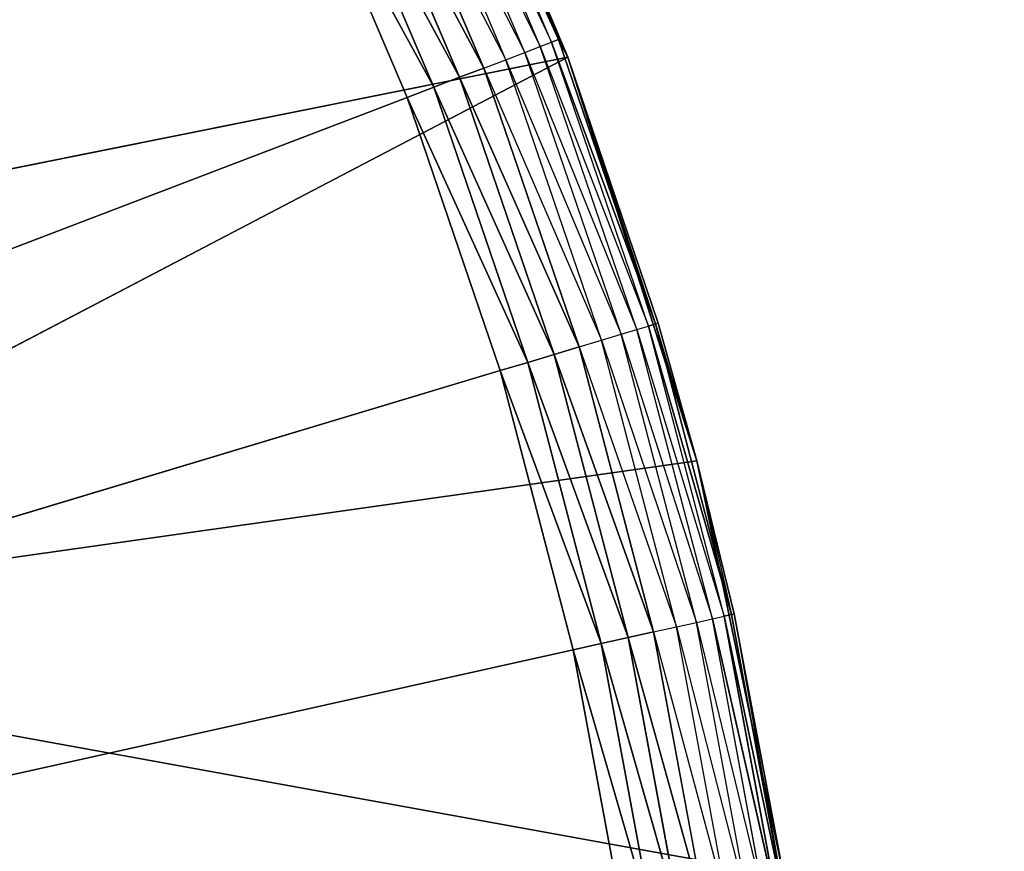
# Model space of a CAD drawing. Header units: centimetres. Extents: x 0.1 to 22.3, y 0.1 to 22.3.
# Tile 246 of 256: x 21.189 to 21.308, y 1.746 to 1.847. Entities that reach past the tile are written whole.
import ezdxf

# ---------------------------------------------------------------- set-up
doc = ezdxf.new("R2010")
doc.units = ezdxf.units.CM
doc.header["$LTSCALE"] = 2.54
doc.layers.get('0').update_dxf_attribs({"true_color": 0xff5454})

# ---------------------------------------------------------------- blocks, each defined once
blk = doc.blocks.new('Kosz na _mieci DELLA.STL')
at = {"color": 0}
for p, q in [((21.23472, 1.88935, 15.75), (21.25533, 1.84218, 15.75)), ((21.23472, 1.88935, 15.75), (21.25533, 1.84218, 15.75)), ((21.25336, 1.84399, 15.56316), (21.23911, 1.87752, 15.56316)), ((21.23911, 1.87752, 15.56316), (21.2542, 1.84431, 15.56653)), ((21.23911, 1.87752, 15.56316), (21.2542, 1.84431, 15.56653)), ((21.25533, 1.84218, 15.57), (21.23992, 1.8779, 15.56653)), ((21.25533, 1.84218, 15.57), (21.23992, 1.8779, 15.56653)), ((21.2542, 1.84431, 15.56653), (21.23992, 1.8779, 15.56653)), ((21.2542, 1.84431, 15.56653), (21.23992, 1.8779, 15.56653)), ((21.25533, 1.84218, 15.57), (21.2402, 1.87803, 15.57)), ((21.2402, 1.87803, 15.57), (21.25533, 1.84218, 15.75)), ((21.2402, 1.87803, 15.57), (21.25533, 1.84218, 15.75)), ((21.25533, 1.84218, 15.57), (21.2402, 1.87803, 15.57)), ((21.25011, 1.84274, 15.55714), (21.23596, 1.87604, 15.55714)), ((21.23596, 1.87604, 15.55714), (21.25198, 1.84346, 15.56)), ((21.25198, 1.84346, 15.56), (21.23777, 1.87689, 15.56)), ((21.23777, 1.87689, 15.56), (21.25336, 1.84399, 15.56316)), ((21.24781, 1.84186, 15.55468), (21.23373, 1.875, 15.55468)), ((21.23373, 1.875, 15.55468), (21.25011, 1.84274, 15.55714)), ((21.23114, 1.87378, 15.55268), (21.24781, 1.84186, 15.55468)), ((21.24514, 1.84084, 15.55268), (21.23114, 1.87378, 15.55268)), ((21.24219, 1.83972, 15.55121), (21.22828, 1.87244, 15.55121)), ((21.22828, 1.87244, 15.55121), (21.24514, 1.84084, 15.55268)), ((21.22828, 1.87244, 15.55121), (21.24514, 1.84084, 15.55268)), ((21.24219, 1.83972, 15.55121), (21.22828, 1.87244, 15.55121)), ((21.23905, 1.83851, 15.5503), (21.22523, 1.87101, 15.5503)), ((21.22523, 1.87101, 15.5503), (21.24219, 1.83972, 15.55121)), ((21.22523, 1.87101, 15.5503), (21.24219, 1.83972, 15.55121)), ((21.23905, 1.83851, 15.5503), (21.22523, 1.87101, 15.5503)), ((21.22209, 1.86954, 15.55), (21.2358, 1.83727, 15.55)), ((21.22209, 1.86954, 15.55), (21.2358, 1.83727, 15.55)), ((21.22209, 1.86954, 15.55), (21.23905, 1.83851, 15.5503)), ((21.22209, 1.86954, 15.55), (21.23905, 1.83851, 15.5503)), ((21.25198, 1.84346, 15.56), (21.25336, 1.84399, 15.56316)), ((21.25336, 1.84399, 15.56316), (21.2542, 1.84431, 15.56653)), ((21.25336, 1.84399, 15.56316), (21.2542, 1.84431, 15.56653)), ((21.26512, 1.8095, 15.56316), (21.25336, 1.84399, 15.56316)), ((21.25336, 1.84399, 15.56316), (21.26598, 1.80976, 15.56653)), ((21.25336, 1.84399, 15.56316), (21.26598, 1.80976, 15.56653)), ((21.25533, 1.84218, 15.57), (21.2542, 1.84431, 15.56653)), ((21.25533, 1.84218, 15.57), (21.2542, 1.84431, 15.56653)), ((21.26598, 1.80976, 15.56653), (21.2542, 1.84431, 15.56653)), ((21.26598, 1.80976, 15.56653), (21.2542, 1.84431, 15.56653)), ((21.24781, 1.84186, 15.55468), (21.25011, 1.84274, 15.55714)), ((21.25011, 1.84274, 15.55714), (21.25198, 1.84346, 15.56)), ((21.26179, 1.8085, 15.55714), (21.25011, 1.84274, 15.55714)), ((21.25011, 1.84274, 15.55714), (21.26371, 1.80908, 15.56)), ((21.26371, 1.80908, 15.56), (21.25198, 1.84346, 15.56)), ((21.25198, 1.84346, 15.56), (21.26512, 1.8095, 15.56316)), ((21.25533, 1.84218, 15.75), (21.10544, 1.81209, 15.75)), ((21.25533, 1.84218, 15.75), (21.10544, 1.81209, 15.75)), ((21.25533, 1.84218, 15.75), (21.121, 1.7719, 15.75)), ((21.25533, 1.84218, 15.75), (21.121, 1.7719, 15.75)), ((21.24514, 1.84084, 15.55268), (21.24781, 1.84186, 15.55468)), ((21.25943, 1.80779, 15.55468), (21.24781, 1.84186, 15.55468)), ((21.24781, 1.84186, 15.55468), (21.26179, 1.8085, 15.55714)), ((21.25533, 1.84218, 15.57), (21.25533, 1.84218, 15.75)), ((21.25533, 1.84218, 15.75), (21.26628, 1.80985, 15.57)), ((21.26628, 1.80985, 15.57), (21.25533, 1.84218, 15.57)), ((21.25533, 1.84218, 15.75), (21.26628, 1.80985, 15.57)), ((21.25533, 1.84218, 15.75), (21.27099, 1.79314, 15.75)), ((21.25533, 1.84218, 15.57), (21.25533, 1.84218, 15.75)), ((21.25533, 1.84218, 15.75), (21.27099, 1.79314, 15.75)), ((21.25533, 1.84218, 15.57), (21.26598, 1.80976, 15.56653)), ((21.26628, 1.80985, 15.57), (21.25533, 1.84218, 15.57)), ((21.25533, 1.84218, 15.57), (21.26598, 1.80976, 15.56653)), ((21.24219, 1.83972, 15.55121), (21.24514, 1.84084, 15.55268)), ((21.24219, 1.83972, 15.55121), (21.24514, 1.84084, 15.55268)), ((21.24514, 1.84084, 15.55268), (21.25943, 1.80779, 15.55468)), ((21.2567, 1.80697, 15.55268), (21.24514, 1.84084, 15.55268)), ((21.23905, 1.83851, 15.5503), (21.24219, 1.83972, 15.55121)), ((21.23905, 1.83851, 15.5503), (21.24219, 1.83972, 15.55121)), ((21.25367, 1.80606, 15.55121), (21.24219, 1.83972, 15.55121)), ((21.24219, 1.83972, 15.55121), (21.2567, 1.80697, 15.55268)), ((21.24219, 1.83972, 15.55121), (21.2567, 1.80697, 15.55268)), ((21.25367, 1.80606, 15.55121), (21.24219, 1.83972, 15.55121)), ((21.2358, 1.83727, 15.55), (21.23905, 1.83851, 15.5503)), ((21.2358, 1.83727, 15.55), (21.23905, 1.83851, 15.5503)), ((21.25045, 1.80509, 15.5503), (21.23905, 1.83851, 15.5503)), ((21.23905, 1.83851, 15.5503), (21.25367, 1.80606, 15.55121)), ((21.23905, 1.83851, 15.5503), (21.25367, 1.80606, 15.55121)), ((21.25045, 1.80509, 15.5503), (21.23905, 1.83851, 15.5503)), ((21.2358, 1.83727, 15.55), (20.78747, 1.6658, 15.55)), ((21.2358, 1.83727, 15.55), (20.78747, 1.6658, 15.55)), ((21.2358, 1.83727, 15.55), (21.24712, 1.80409, 15.55)), ((21.2358, 1.83727, 15.55), (21.24712, 1.80409, 15.55)), ((21.2358, 1.83727, 15.55), (21.25045, 1.80509, 15.5503)), ((21.2358, 1.83727, 15.55), (21.25045, 1.80509, 15.5503)), ((21.26179, 1.8085, 15.55714), (21.26371, 1.80908, 15.56)), ((21.26371, 1.80908, 15.56), (21.26512, 1.8095, 15.56316)), ((21.2729, 1.77393, 15.56), (21.26371, 1.80908, 15.56)), ((21.26371, 1.80908, 15.56), (21.27433, 1.77425, 15.56316)), ((21.26512, 1.8095, 15.56316), (21.26598, 1.80976, 15.56653)), ((21.26512, 1.8095, 15.56316), (21.26598, 1.80976, 15.56653)), ((21.27433, 1.77425, 15.56316), (21.26512, 1.8095, 15.56316)), ((21.26512, 1.8095, 15.56316), (21.27522, 1.77445, 15.56653)), ((21.26512, 1.8095, 15.56316), (21.27522, 1.77445, 15.56653)), ((21.26628, 1.80985, 15.57), (21.26598, 1.80976, 15.56653)), ((21.27099, 1.79314, 15.57), (21.26598, 1.80976, 15.56653)), ((21.27522, 1.77445, 15.56653), (21.26598, 1.80976, 15.56653)), ((21.27522, 1.77445, 15.56653), (21.26598, 1.80976, 15.56653)), ((21.27099, 1.79314, 15.75), (21.26628, 1.80985, 15.57)), ((21.27099, 1.79314, 15.75), (21.26628, 1.80985, 15.57)), ((21.27099, 1.79314, 15.57), (21.26628, 1.80985, 15.57)), ((21.25943, 1.80779, 15.55468), (21.26179, 1.8085, 15.55714)), ((21.27095, 1.7735, 15.55714), (21.26179, 1.8085, 15.55714)), ((21.26179, 1.8085, 15.55714), (21.2729, 1.77393, 15.56)), ((21.25367, 1.80606, 15.55121), (21.2567, 1.80697, 15.55268)), ((21.25367, 1.80606, 15.55121), (21.2567, 1.80697, 15.55268)), ((21.2567, 1.80697, 15.55268), (21.25943, 1.80779, 15.55468)), ((21.2567, 1.80697, 15.55268), (21.26854, 1.77296, 15.55468)), ((21.26575, 1.77234, 15.55268), (21.2567, 1.80697, 15.55268)), ((21.26854, 1.77296, 15.55468), (21.25943, 1.80779, 15.55468)), ((21.25943, 1.80779, 15.55468), (21.27095, 1.7735, 15.55714)), ((21.25045, 1.80509, 15.5503), (21.25367, 1.80606, 15.55121)), ((21.25045, 1.80509, 15.5503), (21.25367, 1.80606, 15.55121)), ((21.26267, 1.77165, 15.55121), (21.25367, 1.80606, 15.55121)), ((21.25367, 1.80606, 15.55121), (21.26575, 1.77234, 15.55268)), ((21.25367, 1.80606, 15.55121), (21.26575, 1.77234, 15.55268)), ((21.26267, 1.77165, 15.55121), (21.25367, 1.80606, 15.55121)), ((21.24712, 1.80409, 15.55), (21.25045, 1.80509, 15.5503)), ((21.24712, 1.80409, 15.55), (21.25045, 1.80509, 15.5503)), ((21.25938, 1.77092, 15.5503), (21.25045, 1.80509, 15.5503)), ((21.25045, 1.80509, 15.5503), (21.26267, 1.77165, 15.55121)), ((21.25045, 1.80509, 15.5503), (21.26267, 1.77165, 15.55121)), ((21.25938, 1.77092, 15.5503), (21.25045, 1.80509, 15.5503)), ((20.78747, 1.6658, 15.55), (21.24712, 1.80409, 15.55)), ((20.78747, 1.6658, 15.55), (21.24712, 1.80409, 15.55)), ((21.24712, 1.80409, 15.55), (21.25599, 1.77017, 15.55)), ((21.24712, 1.80409, 15.55), (21.25599, 1.77017, 15.55)), ((21.24712, 1.80409, 15.55), (21.25938, 1.77092, 15.5503)), ((21.24712, 1.80409, 15.55), (21.25938, 1.77092, 15.5503)), ((21.27099, 1.79314, 15.75), (21.121, 1.7719, 15.75)), ((21.27099, 1.79314, 15.75), (21.121, 1.7719, 15.75)), ((21.27551, 1.77452, 15.57), (21.27099, 1.79314, 15.75)), ((21.27099, 1.79314, 15.75), (21.28152, 1.74275, 15.75)), ((21.27099, 1.79314, 15.75), (21.27099, 1.79314, 15.57)), ((21.27099, 1.79314, 15.75), (21.27099, 1.79314, 15.57)), ((21.27551, 1.77452, 15.57), (21.27099, 1.79314, 15.75)), ((21.27551, 1.77452, 15.57), (21.27099, 1.79314, 15.57)), ((21.27099, 1.79314, 15.75), (21.28152, 1.74275, 15.75)), ((21.27099, 1.79314, 15.57), (21.27522, 1.77445, 15.56653)), ((21.27433, 1.77425, 15.56316), (21.27522, 1.77445, 15.56653)), ((21.27433, 1.77425, 15.56316), (21.27522, 1.77445, 15.56653)), ((21.27551, 1.77452, 15.57), (21.27522, 1.77445, 15.56653)), ((21.28185, 1.73856, 15.56653), (21.27522, 1.77445, 15.56653)), ((21.28185, 1.73856, 15.56653), (21.27522, 1.77445, 15.56653)), ((21.28152, 1.74275, 15.57), (21.27551, 1.77452, 15.57)), ((21.27551, 1.77452, 15.57), (21.28152, 1.74275, 15.75)), ((21.27551, 1.77452, 15.57), (21.28152, 1.74275, 15.75)), ((21.27551, 1.77452, 15.57), (21.28185, 1.73856, 15.56653)), ((21.26854, 1.77296, 15.55468), (21.27095, 1.7735, 15.55714)), ((21.27095, 1.7735, 15.55714), (21.2729, 1.77393, 15.56)), ((21.27752, 1.73792, 15.55714), (21.27095, 1.7735, 15.55714)), ((21.27095, 1.7735, 15.55714), (21.2795, 1.73821, 15.56)), ((21.2729, 1.77393, 15.56), (21.27433, 1.77425, 15.56316)), ((21.2795, 1.73821, 15.56), (21.2729, 1.77393, 15.56)), ((21.2729, 1.77393, 15.56), (21.28095, 1.73843, 15.56316)), ((21.2729, 1.77393, 15.56), (21.28095, 1.73843, 15.56316)), ((21.28095, 1.73843, 15.56316), (21.27433, 1.77425, 15.56316)), ((21.27433, 1.77425, 15.56316), (21.28185, 1.73856, 15.56653)), ((21.27433, 1.77425, 15.56316), (21.28185, 1.73856, 15.56653)), ((21.28095, 1.73843, 15.56316), (21.27433, 1.77425, 15.56316)), ((21.26267, 1.77165, 15.55121), (21.26575, 1.77234, 15.55268)), ((21.26267, 1.77165, 15.55121), (21.26575, 1.77234, 15.55268)), ((21.26575, 1.77234, 15.55268), (21.26854, 1.77296, 15.55468)), ((21.26575, 1.77234, 15.55268), (21.27508, 1.73756, 15.55468)), ((21.27225, 1.73715, 15.55268), (21.26575, 1.77234, 15.55268)), ((21.27508, 1.73756, 15.55468), (21.26854, 1.77296, 15.55468)), ((21.26854, 1.77296, 15.55468), (21.27752, 1.73792, 15.55714)), ((21.28152, 1.74275, 15.75), (21.121, 1.7719, 15.75)), ((21.28152, 1.74275, 15.75), (21.121, 1.7719, 15.75)), ((21.25599, 1.77017, 15.55), (21.25938, 1.77092, 15.5503)), ((21.25599, 1.77017, 15.55), (21.25938, 1.77092, 15.5503)), ((21.25938, 1.77092, 15.5503), (21.26267, 1.77165, 15.55121)), ((21.25938, 1.77092, 15.5503), (21.26267, 1.77165, 15.55121)), ((21.2658, 1.73619, 15.5503), (21.25938, 1.77092, 15.5503)), ((21.25938, 1.77092, 15.5503), (21.26913, 1.73669, 15.55121)), ((21.25938, 1.77092, 15.5503), (21.26913, 1.73669, 15.55121)), ((21.2658, 1.73619, 15.5503), (21.25938, 1.77092, 15.5503)), ((21.26913, 1.73669, 15.55121), (21.26267, 1.77165, 15.55121)), ((21.26267, 1.77165, 15.55121), (21.27225, 1.73715, 15.55268)), ((21.26267, 1.77165, 15.55121), (21.27225, 1.73715, 15.55268)), ((21.26913, 1.73669, 15.55121), (21.26267, 1.77165, 15.55121)), ((21.25599, 1.77017, 15.55), (20.78747, 1.6658, 15.55)), ((21.25599, 1.77017, 15.55), (20.78747, 1.6658, 15.55)), ((21.25599, 1.77017, 15.55), (21.26236, 1.73569, 15.55)), ((21.25599, 1.77017, 15.55), (21.26236, 1.73569, 15.55)), ((21.25599, 1.77017, 15.55), (21.2658, 1.73619, 15.5503)), ((21.25599, 1.77017, 15.55), (21.2658, 1.73619, 15.5503))]:
    blk.add_line(p, q, dxfattribs=at)
mesh = blk.add_polyface(dxfattribs=at)
corners = [(22.13747, 22.1158, 47.35), (19.83748, 18.8158, 47.35), (22.13747, 0.3158, 47.35)]
mesh.append_faces([[corners[k] for k in face] for face in [(0, 1, 2)]], dxfattribs={"color": 0})
mesh = blk.add_polyface(dxfattribs=at)
corners = [(22.13747, 0.3158, 47.25), (19.83748, 3.6158, 47.25), (22.13747, 22.1158, 47.25)]
mesh.append_faces([[corners[k] for k in face] for face in [(0, 1, 2)]], dxfattribs={"color": 0})
mesh = blk.add_polyface(dxfattribs=at)
corners = [(21.83747, 0.6158, 15.75), (0.63747, 0.6158, 15.75), (21.83747, 21.8158, 15.75)]
mesh.append_faces([[corners[k] for k in face] for face in [(0, 1, 2)]], dxfattribs={"color": 0})
mesh = blk.add_polyface(dxfattribs=at)
corners = [(21.83747, 21.8158, 15.75), (0.63747, 0.6158, 15.75), (0.63747, 21.8158, 15.75)]
mesh.append_faces([[corners[k] for k in face] for face in [(0, 1, 2)]], dxfattribs={"color": 0})
mesh = blk.add_polyface(dxfattribs=at)
corners = [(21.83747, 0.6158, 15.95), (0.63747, 21.8158, 15.95), (0.63747, 0.6158, 15.95)]
mesh.append_faces([[corners[k] for k in face] for face in [(0, 1, 2)]], dxfattribs={"color": 0})
mesh = blk.add_polyface(dxfattribs=at)
corners = [(21.83747, 21.8158, 15.95), (0.63747, 21.8158, 15.95), (21.83747, 0.6158, 15.95)]
mesh.append_faces([[corners[k] for k in face] for face in [(0, 1, 2)]], dxfattribs={"color": 0})
mesh = blk.add_polyface(dxfattribs=at)
corners = [(22.13747, 0.3158, 47.35), (19.83748, 18.8158, 47.35), (19.83748, 3.6158, 47.35)]
mesh.append_faces([[corners[k] for k in face] for face in [(0, 1, 2)]], dxfattribs={"color": 0})
mesh = blk.add_polyface(dxfattribs=at)
corners = [(22.13747, 0.3158, 47.35), (19.83748, 3.6158, 47.35), (19.82228, 3.44215, 47.35)]
mesh.append_faces([[corners[k] for k in face] for face in [(0, 1, 2)]], dxfattribs={"color": 0})
mesh = blk.add_polyface(dxfattribs=at)
corners = [(22.13747, 0.3158, 47.25), (19.82228, 3.44215, 47.25), (19.83748, 3.6158, 47.25)]
mesh.append_faces([[corners[k] for k in face] for face in [(0, 1, 2)]], dxfattribs={"color": 0})
mesh = blk.add_polyface(dxfattribs=at)
corners = [(22.13747, 0.3158, 47.35), (19.82228, 3.44215, 47.35), (19.77717, 3.27378, 47.35)]
mesh.append_faces([[corners[k] for k in face] for face in [(0, 1, 2)]], dxfattribs={"color": 0})
mesh = blk.add_polyface(dxfattribs=at)
corners = [(22.13747, 0.3158, 47.25), (19.77717, 3.27378, 47.25), (19.82228, 3.44215, 47.25)]
mesh.append_faces([[corners[k] for k in face] for face in [(0, 1, 2)]], dxfattribs={"color": 0})
mesh = blk.add_polyface(dxfattribs=at)
corners = [(22.13747, 0.3158, 47.35), (19.77717, 3.27378, 47.35), (19.7035, 3.1158, 47.35)]
mesh.append_faces([[corners[k] for k in face] for face in [(0, 1, 2)]], dxfattribs={"color": 0})
mesh = blk.add_polyface(dxfattribs=at)
corners = [(22.13747, 0.3158, 47.25), (19.7035, 3.1158, 47.25), (19.77717, 3.27378, 47.25)]
mesh.append_faces([[corners[k] for k in face] for face in [(0, 1, 2)]], dxfattribs={"color": 0})
mesh = blk.add_polyface(dxfattribs=at)
corners = [(22.13747, 0.3158, 47.35), (19.7035, 3.1158, 47.35), (19.60352, 2.97301, 47.35)]
mesh.append_faces([[corners[k] for k in face] for face in [(0, 1, 2)]], dxfattribs={"color": 0})
mesh = blk.add_polyface(dxfattribs=at)
corners = [(22.13747, 0.3158, 47.25), (19.60352, 2.97301, 47.25), (19.7035, 3.1158, 47.25)]
mesh.append_faces([[corners[k] for k in face] for face in [(0, 1, 2)]], dxfattribs={"color": 0})
mesh = blk.add_polyface(dxfattribs=at)
corners = [(22.13747, 0.3158, 47.35), (19.60352, 2.97301, 47.35), (19.48026, 2.84976, 47.35)]
mesh.append_faces([[corners[k] for k in face] for face in [(0, 1, 2)]], dxfattribs={"color": 0})
mesh = blk.add_polyface(dxfattribs=at)
corners = [(22.13747, 0.3158, 47.25), (19.48026, 2.84976, 47.25), (19.60352, 2.97301, 47.25)]
mesh.append_faces([[corners[k] for k in face] for face in [(0, 1, 2)]], dxfattribs={"color": 0})
mesh = blk.add_polyface(dxfattribs=at)
corners = [(22.13747, 0.3158, 47.35), (19.48026, 2.84976, 47.35), (19.33747, 2.74978, 47.35)]
mesh.append_faces([[corners[k] for k in face] for face in [(0, 1, 2)]], dxfattribs={"color": 0})
mesh = blk.add_polyface(dxfattribs=at)
corners = [(22.13747, 0.3158, 47.25), (19.33747, 2.74978, 47.25), (19.48026, 2.84976, 47.25)]
mesh.append_faces([[corners[k] for k in face] for face in [(0, 1, 2)]], dxfattribs={"color": 0})
mesh = blk.add_polyface(dxfattribs=at)
corners = [(22.13747, 0.3158, 47.35), (19.33747, 2.74978, 47.35), (19.1795, 2.67611, 47.35)]
mesh.append_faces([[corners[k] for k in face] for face in [(0, 1, 2)]], dxfattribs={"color": 0})
mesh = blk.add_polyface(dxfattribs=at)
corners = [(22.13747, 0.3158, 47.25), (19.1795, 2.67611, 47.25), (19.33747, 2.74978, 47.25)]
mesh.append_faces([[corners[k] for k in face] for face in [(0, 1, 2)]], dxfattribs={"color": 0})
mesh = blk.add_polyface(dxfattribs=at)
corners = [(22.13747, 0.3158, 47.35), (19.1795, 2.67611, 47.35), (19.01112, 2.63099, 47.35)]
mesh.append_faces([[corners[k] for k in face] for face in [(0, 1, 2)]], dxfattribs={"color": 0})
mesh = blk.add_polyface(dxfattribs=at)
corners = [(22.13747, 0.3158, 47.25), (19.01112, 2.63099, 47.25), (19.1795, 2.67611, 47.25)]
mesh.append_faces([[corners[k] for k in face] for face in [(0, 1, 2)]], dxfattribs={"color": 0})
mesh = blk.add_polyface(dxfattribs=at)
corners = [(22.13747, 0.3158, 47.35), (19.01112, 2.63099, 47.35), (18.83747, 2.6158, 47.35)]
mesh.append_faces([[corners[k] for k in face] for face in [(0, 1, 2)]], dxfattribs={"color": 0})
mesh = blk.add_polyface(dxfattribs=at)
corners = [(22.13747, 0.3158, 47.25), (18.83747, 2.6158, 47.25), (19.01112, 2.63099, 47.25)]
mesh.append_faces([[corners[k] for k in face] for face in [(0, 1, 2)]], dxfattribs={"color": 0})
mesh = blk.add_polyface(dxfattribs=at)
corners = [(22.13747, 0.3158, 47.35), (18.83747, 2.6158, 47.35), (0.33747, 0.3158, 47.35)]
mesh.append_faces([[corners[k] for k in face] for face in [(0, 1, 2)]], dxfattribs={"color": 0})
mesh = blk.add_polyface(dxfattribs=at)
corners = [(22.13747, 0.3158, 47.25), (0.33747, 0.3158, 47.25), (3.63747, 2.6158, 47.25)]
mesh.append_faces([[corners[k] for k in face] for face in [(0, 1, 2)]], dxfattribs={"color": 0})
mesh = blk.add_polyface(dxfattribs=at)
corners = [(22.13747, 0.3158, 47.25), (3.63747, 2.6158, 47.25), (18.83747, 2.6158, 47.25)]
mesh.append_faces([[corners[k] for k in face] for face in [(0, 1, 2)]], dxfattribs={"color": 0})
mesh = blk.add_polyface(dxfattribs=at)
corners = [(21.20606, 1.90072, 15.55), (20.78747, 1.6658, 15.55), (21.18779, 1.93065, 15.55)]
mesh.append_faces([[corners[k] for k in face] for face in [(0, 1, 2)]], dxfattribs={"color": 0})
mesh = blk.add_polyface(dxfattribs=at)
corners = [(21.22209, 1.86954, 15.55), (20.78747, 1.6658, 15.55), (21.20606, 1.90072, 15.55)]
mesh.append_faces([[corners[k] for k in face] for face in [(0, 1, 2)]], dxfattribs={"color": 0})
mesh = blk.add_polyface(dxfattribs=at)
corners = [(21.23472, 1.88935, 15.75), (21.08505, 1.85005, 15.75), (21.10544, 1.81209, 15.75)]
mesh.append_faces([[corners[k] for k in face] for face in [(0, 1, 2)]], dxfattribs={"color": 0})
mesh = blk.add_polyface(dxfattribs=at)
corners = [(21.25533, 1.84218, 15.75), (21.23472, 1.88935, 15.75), (21.10544, 1.81209, 15.75)]
mesh.append_faces([[corners[k] for k in face] for face in [(0, 1, 2)]], dxfattribs={"color": 0})
mesh = blk.add_polyface(dxfattribs=at)
corners = [(21.23472, 1.88935, 15.75), (21.25533, 1.84218, 15.75), (21.2402, 1.87803, 15.57)]
mesh.append_faces([[corners[k] for k in face] for face in [(0, 1, 2)]], dxfattribs={"color": 0})
mesh = blk.add_polyface(dxfattribs=at)
corners = [(21.23992, 1.8779, 15.56653), (21.2542, 1.84431, 15.56653), (21.23911, 1.87752, 15.56316)]
mesh.append_faces([[corners[k] for k in face] for face in [(0, 1, 2)]], dxfattribs={"color": 0})
mesh = blk.add_polyface(dxfattribs=at)
corners = [(21.23911, 1.87752, 15.56316), (21.2542, 1.84431, 15.56653), (21.25336, 1.84399, 15.56316)]
mesh.append_faces([[corners[k] for k in face] for face in [(0, 1, 2)]], dxfattribs={"color": 0})
mesh = blk.add_polyface(dxfattribs=at)
corners = [(21.2402, 1.87803, 15.57), (21.25533, 1.84218, 15.57), (21.23992, 1.8779, 15.56653)]
mesh.append_faces([[corners[k] for k in face] for face in [(0, 1, 2)]], dxfattribs={"color": 0})
mesh = blk.add_polyface(dxfattribs=at)
corners = [(21.23992, 1.8779, 15.56653), (21.25533, 1.84218, 15.57), (21.2542, 1.84431, 15.56653)]
mesh.append_faces([[corners[k] for k in face] for face in [(0, 1, 2)]], dxfattribs={"color": 0})
mesh = blk.add_polyface(dxfattribs=at)
corners = [(21.2402, 1.87803, 15.57), (21.25533, 1.84218, 15.75), (21.25533, 1.84218, 15.57)]
mesh.append_faces([[corners[k] for k in face] for face in [(0, 1, 2)]], dxfattribs={"color": 0})
mesh = blk.add_polyface(dxfattribs=at)
corners = [(21.24514, 1.84084, 15.55268), (21.22828, 1.87244, 15.55121), (21.23114, 1.87378, 15.55268)]
mesh.append_faces([[corners[k] for k in face] for face in [(0, 1, 2)]], dxfattribs={"color": 0})
mesh = blk.add_polyface(dxfattribs=at)
corners = [(21.24219, 1.83972, 15.55121), (21.22523, 1.87101, 15.5503), (21.22828, 1.87244, 15.55121)]
mesh.append_faces([[corners[k] for k in face] for face in [(0, 1, 2)]], dxfattribs={"color": 0})
mesh = blk.add_polyface(dxfattribs=at)
corners = [(21.24514, 1.84084, 15.55268), (21.24219, 1.83972, 15.55121), (21.22828, 1.87244, 15.55121)]
mesh.append_faces([[corners[k] for k in face] for face in [(0, 1, 2)]], dxfattribs={"color": 0})
mesh = blk.add_polyface(dxfattribs=at)
corners = [(21.23905, 1.83851, 15.5503), (21.22209, 1.86954, 15.55), (21.22523, 1.87101, 15.5503)]
mesh.append_faces([[corners[k] for k in face] for face in [(0, 1, 2)]], dxfattribs={"color": 0})
mesh = blk.add_polyface(dxfattribs=at)
corners = [(21.24219, 1.83972, 15.55121), (21.23905, 1.83851, 15.5503), (21.22523, 1.87101, 15.5503)]
mesh.append_faces([[corners[k] for k in face] for face in [(0, 1, 2)]], dxfattribs={"color": 0})
mesh = blk.add_polyface(dxfattribs=at)
corners = [(21.2358, 1.83727, 15.55), (20.78747, 1.6658, 15.55), (21.22209, 1.86954, 15.55)]
mesh.append_faces([[corners[k] for k in face] for face in [(0, 1, 2)]], dxfattribs={"color": 0})
mesh = blk.add_polyface(dxfattribs=at)
corners = [(21.23905, 1.83851, 15.5503), (21.2358, 1.83727, 15.55), (21.22209, 1.86954, 15.55)]
mesh.append_faces([[corners[k] for k in face] for face in [(0, 1, 2)]], dxfattribs={"color": 0})
mesh = blk.add_polyface(dxfattribs=at)
corners = [(21.2542, 1.84431, 15.56653), (21.26598, 1.80976, 15.56653), (21.25336, 1.84399, 15.56316)]
mesh.append_faces([[corners[k] for k in face] for face in [(0, 1, 2)]], dxfattribs={"color": 0})
mesh = blk.add_polyface(dxfattribs=at)
corners = [(21.25336, 1.84399, 15.56316), (21.26598, 1.80976, 15.56653), (21.26512, 1.8095, 15.56316)]
mesh.append_faces([[corners[k] for k in face] for face in [(0, 1, 2)]], dxfattribs={"color": 0})
mesh = blk.add_polyface(dxfattribs=at)
corners = [(21.2542, 1.84431, 15.56653), (21.25533, 1.84218, 15.57), (21.26598, 1.80976, 15.56653)]
mesh.append_faces([[corners[k] for k in face] for face in [(0, 1, 2)]], dxfattribs={"color": 0})
mesh = blk.add_polyface(dxfattribs=at)
corners = [(21.25533, 1.84218, 15.75), (21.10544, 1.81209, 15.75), (21.121, 1.7719, 15.75)]
mesh.append_faces([[corners[k] for k in face] for face in [(0, 1, 2)]], dxfattribs={"color": 0})
mesh = blk.add_polyface(dxfattribs=at)
corners = [(21.27099, 1.79314, 15.75), (21.25533, 1.84218, 15.75), (21.121, 1.7719, 15.75)]
mesh.append_faces([[corners[k] for k in face] for face in [(0, 1, 2)]], dxfattribs={"color": 0})
mesh = blk.add_polyface(dxfattribs=at)
corners = [(21.25533, 1.84218, 15.75), (21.26628, 1.80985, 15.57), (21.25533, 1.84218, 15.57)]
mesh.append_faces([[corners[k] for k in face] for face in [(0, 1, 2)]], dxfattribs={"color": 0})
mesh = blk.add_polyface(dxfattribs=at)
corners = [(21.25533, 1.84218, 15.75), (21.27099, 1.79314, 15.75), (21.26628, 1.80985, 15.57)]
mesh.append_faces([[corners[k] for k in face] for face in [(0, 1, 2)]], dxfattribs={"color": 0})
mesh = blk.add_polyface(dxfattribs=at)
corners = [(21.25533, 1.84218, 15.57), (21.26628, 1.80985, 15.57), (21.26598, 1.80976, 15.56653)]
mesh.append_faces([[corners[k] for k in face] for face in [(0, 1, 2)]], dxfattribs={"color": 0})
mesh = blk.add_polyface(dxfattribs=at)
corners = [(21.2567, 1.80697, 15.55268), (21.24219, 1.83972, 15.55121), (21.24514, 1.84084, 15.55268)]
mesh.append_faces([[corners[k] for k in face] for face in [(0, 1, 2)]], dxfattribs={"color": 0})
mesh = blk.add_polyface(dxfattribs=at)
corners = [(21.25367, 1.80606, 15.55121), (21.23905, 1.83851, 15.5503), (21.24219, 1.83972, 15.55121)]
mesh.append_faces([[corners[k] for k in face] for face in [(0, 1, 2)]], dxfattribs={"color": 0})
mesh = blk.add_polyface(dxfattribs=at)
corners = [(21.2567, 1.80697, 15.55268), (21.25367, 1.80606, 15.55121), (21.24219, 1.83972, 15.55121)]
mesh.append_faces([[corners[k] for k in face] for face in [(0, 1, 2)]], dxfattribs={"color": 0})
mesh = blk.add_polyface(dxfattribs=at)
corners = [(21.25045, 1.80509, 15.5503), (21.2358, 1.83727, 15.55), (21.23905, 1.83851, 15.5503)]
mesh.append_faces([[corners[k] for k in face] for face in [(0, 1, 2)]], dxfattribs={"color": 0})
mesh = blk.add_polyface(dxfattribs=at)
corners = [(21.25367, 1.80606, 15.55121), (21.25045, 1.80509, 15.5503), (21.23905, 1.83851, 15.5503)]
mesh.append_faces([[corners[k] for k in face] for face in [(0, 1, 2)]], dxfattribs={"color": 0})
mesh = blk.add_polyface(dxfattribs=at)
corners = [(21.24712, 1.80409, 15.55), (20.78747, 1.6658, 15.55), (21.2358, 1.83727, 15.55)]
mesh.append_faces([[corners[k] for k in face] for face in [(0, 1, 2)]], dxfattribs={"color": 0})
mesh = blk.add_polyface(dxfattribs=at)
corners = [(21.25045, 1.80509, 15.5503), (21.24712, 1.80409, 15.55), (21.2358, 1.83727, 15.55)]
mesh.append_faces([[corners[k] for k in face] for face in [(0, 1, 2)]], dxfattribs={"color": 0})
mesh = blk.add_polyface(dxfattribs=at)
corners = [(21.26598, 1.80976, 15.56653), (21.27522, 1.77445, 15.56653), (21.26512, 1.8095, 15.56316)]
mesh.append_faces([[corners[k] for k in face] for face in [(0, 1, 2)]], dxfattribs={"color": 0})
mesh = blk.add_polyface(dxfattribs=at)
corners = [(21.26512, 1.8095, 15.56316), (21.27522, 1.77445, 15.56653), (21.27433, 1.77425, 15.56316)]
mesh.append_faces([[corners[k] for k in face] for face in [(0, 1, 2)]], dxfattribs={"color": 0})
mesh = blk.add_polyface(dxfattribs=at)
corners = [(21.26598, 1.80976, 15.56653), (21.27099, 1.79314, 15.57), (21.27522, 1.77445, 15.56653)]
mesh.append_faces([[corners[k] for k in face] for face in [(0, 1, 2)]], dxfattribs={"color": 0})
mesh = blk.add_polyface(dxfattribs=at)
corners = [(21.26628, 1.80985, 15.57), (21.27099, 1.79314, 15.75), (21.27099, 1.79314, 15.57)]
mesh.append_faces([[corners[k] for k in face] for face in [(0, 1, 2)]], dxfattribs={"color": 0})
mesh = blk.add_polyface(dxfattribs=at)
corners = [(21.26575, 1.77234, 15.55268), (21.25367, 1.80606, 15.55121), (21.2567, 1.80697, 15.55268)]
mesh.append_faces([[corners[k] for k in face] for face in [(0, 1, 2)]], dxfattribs={"color": 0})
mesh = blk.add_polyface(dxfattribs=at)
corners = [(21.26267, 1.77165, 15.55121), (21.25045, 1.80509, 15.5503), (21.25367, 1.80606, 15.55121)]
mesh.append_faces([[corners[k] for k in face] for face in [(0, 1, 2)]], dxfattribs={"color": 0})
mesh = blk.add_polyface(dxfattribs=at)
corners = [(21.26575, 1.77234, 15.55268), (21.26267, 1.77165, 15.55121), (21.25367, 1.80606, 15.55121)]
mesh.append_faces([[corners[k] for k in face] for face in [(0, 1, 2)]], dxfattribs={"color": 0})
mesh = blk.add_polyface(dxfattribs=at)
corners = [(21.25938, 1.77092, 15.5503), (21.24712, 1.80409, 15.55), (21.25045, 1.80509, 15.5503)]
mesh.append_faces([[corners[k] for k in face] for face in [(0, 1, 2)]], dxfattribs={"color": 0})
mesh = blk.add_polyface(dxfattribs=at)
corners = [(21.26267, 1.77165, 15.55121), (21.25938, 1.77092, 15.5503), (21.25045, 1.80509, 15.5503)]
mesh.append_faces([[corners[k] for k in face] for face in [(0, 1, 2)]], dxfattribs={"color": 0})
mesh = blk.add_polyface(dxfattribs=at)
corners = [(21.25599, 1.77017, 15.55), (20.78747, 1.6658, 15.55), (21.24712, 1.80409, 15.55)]
mesh.append_faces([[corners[k] for k in face] for face in [(0, 1, 2)]], dxfattribs={"color": 0})
mesh = blk.add_polyface(dxfattribs=at)
corners = [(21.25938, 1.77092, 15.5503), (21.25599, 1.77017, 15.55), (21.24712, 1.80409, 15.55)]
mesh.append_faces([[corners[k] for k in face] for face in [(0, 1, 2)]], dxfattribs={"color": 0})
mesh = blk.add_polyface(dxfattribs=at)
corners = [(21.28152, 1.74275, 15.75), (21.27099, 1.79314, 15.75), (21.121, 1.7719, 15.75)]
mesh.append_faces([[corners[k] for k in face] for face in [(0, 1, 2)]], dxfattribs={"color": 0})
mesh = blk.add_polyface(dxfattribs=at)
corners = [(21.27099, 1.79314, 15.75), (21.28152, 1.74275, 15.75), (21.27551, 1.77452, 15.57)]
mesh.append_faces([[corners[k] for k in face] for face in [(0, 1, 2)]], dxfattribs={"color": 0})
mesh = blk.add_polyface(dxfattribs=at)
corners = [(21.27099, 1.79314, 15.75), (21.27551, 1.77452, 15.57), (21.27099, 1.79314, 15.57)]
mesh.append_faces([[corners[k] for k in face] for face in [(0, 1, 2)]], dxfattribs={"color": 0})
mesh = blk.add_polyface(dxfattribs=at)
corners = [(21.27522, 1.77445, 15.56653), (21.28185, 1.73856, 15.56653), (21.27433, 1.77425, 15.56316)]
mesh.append_faces([[corners[k] for k in face] for face in [(0, 1, 2)]], dxfattribs={"color": 0})
mesh = blk.add_polyface(dxfattribs=at)
corners = [(21.27551, 1.77452, 15.57), (21.28185, 1.73856, 15.56653), (21.27522, 1.77445, 15.56653)]
mesh.append_faces([[corners[k] for k in face] for face in [(0, 1, 2)]], dxfattribs={"color": 0})
mesh = blk.add_polyface(dxfattribs=at)
corners = [(21.27551, 1.77452, 15.57), (21.28152, 1.74275, 15.75), (21.28152, 1.74275, 15.57)]
mesh.append_faces([[corners[k] for k in face] for face in [(0, 1, 2)]], dxfattribs={"color": 0})
mesh = blk.add_polyface(dxfattribs=at)
corners = [(21.27433, 1.77425, 15.56316), (21.28095, 1.73843, 15.56316), (21.2729, 1.77393, 15.56)]
mesh.append_faces([[corners[k] for k in face] for face in [(0, 1, 2)]], dxfattribs={"color": 0})
mesh = blk.add_polyface(dxfattribs=at)
corners = [(21.2729, 1.77393, 15.56), (21.28095, 1.73843, 15.56316), (21.2795, 1.73821, 15.56)]
mesh.append_faces([[corners[k] for k in face] for face in [(0, 1, 2)]], dxfattribs={"color": 0})
mesh = blk.add_polyface(dxfattribs=at)
corners = [(21.27433, 1.77425, 15.56316), (21.28185, 1.73856, 15.56653), (21.28095, 1.73843, 15.56316)]
mesh.append_faces([[corners[k] for k in face] for face in [(0, 1, 2)]], dxfattribs={"color": 0})
mesh = blk.add_polyface(dxfattribs=at)
corners = [(21.27225, 1.73715, 15.55268), (21.26267, 1.77165, 15.55121), (21.26575, 1.77234, 15.55268)]
mesh.append_faces([[corners[k] for k in face] for face in [(0, 1, 2)]], dxfattribs={"color": 0})
mesh = blk.add_polyface(dxfattribs=at)
corners = [(21.28152, 1.74275, 15.75), (21.121, 1.7719, 15.75), (21.13152, 1.73011, 15.75)]
mesh.append_faces([[corners[k] for k in face] for face in [(0, 1, 2)]], dxfattribs={"color": 0})
mesh = blk.add_polyface(dxfattribs=at)
corners = [(21.2658, 1.73619, 15.5503), (21.25599, 1.77017, 15.55), (21.25938, 1.77092, 15.5503)]
mesh.append_faces([[corners[k] for k in face] for face in [(0, 1, 2)]], dxfattribs={"color": 0})
mesh = blk.add_polyface(dxfattribs=at)
corners = [(21.26913, 1.73669, 15.55121), (21.25938, 1.77092, 15.5503), (21.26267, 1.77165, 15.55121)]
mesh.append_faces([[corners[k] for k in face] for face in [(0, 1, 2)]], dxfattribs={"color": 0})
mesh = blk.add_polyface(dxfattribs=at)
corners = [(21.26913, 1.73669, 15.55121), (21.2658, 1.73619, 15.5503), (21.25938, 1.77092, 15.5503)]
mesh.append_faces([[corners[k] for k in face] for face in [(0, 1, 2)]], dxfattribs={"color": 0})
mesh = blk.add_polyface(dxfattribs=at)
corners = [(21.27225, 1.73715, 15.55268), (21.26913, 1.73669, 15.55121), (21.26267, 1.77165, 15.55121)]
mesh.append_faces([[corners[k] for k in face] for face in [(0, 1, 2)]], dxfattribs={"color": 0})
mesh = blk.add_polyface(dxfattribs=at)
corners = [(21.26236, 1.73569, 15.55), (20.78747, 1.6658, 15.55), (21.25599, 1.77017, 15.55)]
mesh.append_faces([[corners[k] for k in face] for face in [(0, 1, 2)]], dxfattribs={"color": 0})
mesh = blk.add_polyface(dxfattribs=at)
corners = [(21.2658, 1.73619, 15.5503), (21.26236, 1.73569, 15.55), (21.25599, 1.77017, 15.55)]
mesh.append_faces([[corners[k] for k in face] for face in [(0, 1, 2)]], dxfattribs={"color": 0})

msp = doc.modelspace()

# ---------------------------------------------------------------- block references
at = {"color": 0}
msp.add_blockref('Kosz na _mieci DELLA.STL', (0, 0), dxfattribs=at)

doc.saveas('drawing.dxf')
